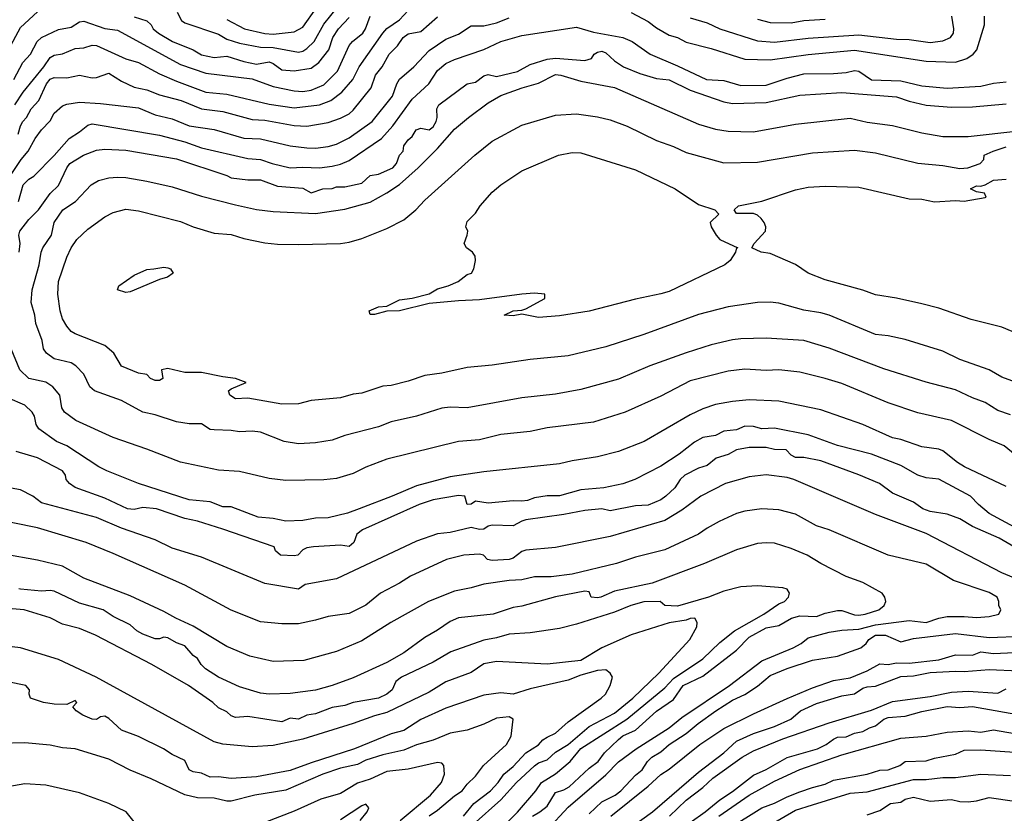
# Model space of a CAD drawing. Header units: metres. Extents: x -46681 to -43747, y -240911 to -237677.
# Tile 245 of 256: x -45063 to -44946, y -240596 to -240501. Entities that reach past the tile are written whole.
import ezdxf

# ---------------------------------------------------------------- set-up
doc = ezdxf.new("R2010")
doc.units = ezdxf.units.M
doc.layers.add('CONTOUR_INDEX', color=1, linetype='Continuous')
doc.layers.add('CONTOUR_INTER', color=3, linetype='Continuous')

msp = doc.modelspace()

# ---------------------------------------------------------------- linework, layer by layer
at = {"layer": 'CONTOUR_INDEX'}
for points, elevation in [([(-45064.03, -240505.02), (-45062.6, -240502.33), (-45060.6, -240500.49)], 95), ([(-45049.1, -240501.07), (-45047.6, -240501.56), (-45047.1, -240502.02), (-45046.86, -240502.52), (-45046.24, -240503.02), (-45044.56, -240504.02), (-45042.1, -240504.99), (-45041.1, -240505.58), (-45039.6, -240505.9), (-45038.1, -240505.77), (-45036.1, -240506.4), (-45034.6, -240506.69), (-45033.1, -240506.44), (-45032.6, -240506.63), (-45031.6, -240507.36), (-45030.1, -240507.51), (-45028.1, -240507.19), (-45027.17, -240506.52), (-45026.02, -240505.02), (-45025.54, -240503.52), (-45024.87, -240502.52), (-45023.6, -240501.18)], 95), ([(-45062.84, -240523.02), (-45062.27, -240521.02), (-45061.6, -240520.37), (-45061.03, -240520.02), (-45058.6, -240517.57), (-45056.84, -240515.52), (-45055.6, -240514.74), (-45054.6, -240513.93), (-45054.1, -240513.79), (-45046.1, -240515.15), (-45043.1, -240515.93), (-45041.1, -240516.63), (-45035.6, -240517.89), (-45034.1, -240518.03), (-45032.71, -240518.52), (-45030.61, -240519.02), (-45029.1, -240518.93), (-45027.1, -240519.03), (-45025.6, -240518.82), (-45024.6, -240518.59), (-45023.6, -240518.15), (-45019.74, -240515.52), (-45018.4, -240514.02), (-45016.1, -240510.87), (-45014.12, -240509.02), (-45013.1, -240507.47), (-45012.1, -240506.61), (-45011.1, -240506.13), (-45007.6, -240504.96), (-45005.6, -240504.02), (-45003.1, -240503.31), (-44996.6, -240502.32), (-44994.6, -240502.92), (-44991.1, -240503.55), (-44990, -240504.02), (-44987.84, -240505.52), (-44984.6, -240506.89), (-44981.16, -240508.52), (-44979.1, -240508.66), (-44977.1, -240509.22), (-44974.1, -240509.19), (-44971.6, -240508.36), (-44969.6, -240507.85), (-44966.1, -240507.83), (-44964.6, -240507.68), (-44963.6, -240507.44), (-44963.09, -240507.52), (-44961.6, -240508.58), (-44958.1, -240508.7), (-44955.6, -240509.29), (-44952.6, -240509.55), (-44948.6, -240509.31), (-44947.1, -240508.96), (-44945.6, -240508.79)], 100), ([(-44945.6, -240556.87), (-44950.53, -240554.52), (-44951.36, -240554.02), (-44953.1, -240552.63), (-44953.6, -240552.44), (-44955.6, -240552.16), (-44958.1, -240551.27), (-44959.1, -240551.07), (-44962.6, -240549.52), (-44967.6, -240547.76), (-44972.6, -240546.73), (-44976.1, -240546.59), (-44978.1, -240546.76), (-44980.1, -240547.13), (-44981.6, -240547.65), (-44983.1, -240548.37), (-44988.56, -240551.52), (-44991.6, -240552.71), (-44994.1, -240553.34), (-44997.1, -240553.82), (-44998.6, -240554.19), (-45007.6, -240555.13), (-45011.6, -240555.73), (-45015.6, -240556.77), (-45018.47, -240558.02), (-45022.39, -240559.52), (-45023.77, -240560.02), (-45026.1, -240560.6), (-45027.6, -240560.62), (-45029.1, -240560.89), (-45031.1, -240560.99), (-45032.6, -240560.65), (-45034.41, -240560.52), (-45037.6, -240559.29), (-45038.6, -240559.27), (-45040.1, -240558.69), (-45042.6, -240558.44), (-45048.6, -240556.52), (-45052.34, -240555.02), (-45053.32, -240554.52), (-45057.1, -240552.05), (-45058.34, -240551.52), (-45060.44, -240550.02), (-45060.74, -240549.52), (-45060.93, -240548.52), (-45061.22, -240548.02), (-45062.1, -240547.22), (-45064.1, -240546.33)], 100), ([(-45001.82, -240596.02), (-45000.94, -240595.52), (-45000.1, -240594.83), (-44999.1, -240593.21), (-44998.1, -240592.89), (-44997.48, -240592.52), (-44995.1, -240590.34), (-44994.02, -240589.52), (-44993.29, -240588.52), (-44991.6, -240586.91), (-44991.1, -240586.5), (-44989.6, -240585.8), (-44987.1, -240583.54), (-44985.1, -240582.17), (-44983.94, -240580.52), (-44981.6, -240579.38), (-44977.6, -240576.3), (-44976.1, -240574.78), (-44974.1, -240573.67), (-44972.6, -240573.37), (-44971.08, -240572.52), (-44970.1, -240572.21), (-44968.1, -240572.3), (-44967.1, -240571.9), (-44965.6, -240571.59), (-44965.1, -240571.61), (-44963.6, -240572.12), (-44963.1, -240572.13), (-44962.32, -240572.02), (-44960.73, -240571.52), (-44960.08, -240571.02), (-44959.89, -240570.52), (-44960.01, -240570.02), (-44960.33, -240569.52), (-44962.6, -240568.27), (-44964.6, -240567.55), (-44967.6, -240566.01), (-44969.2, -240565.02), (-44971.1, -240564.23), (-44973.1, -240563.59), (-44974.1, -240563.54), (-44975.1, -240563.65), (-44977.6, -240564.37), (-44981.4, -240566.02), (-44987.6, -240568.35), (-44992.1, -240569.29), (-44993.7, -240570.02), (-44994.1, -240570.1), (-44994.86, -240570.02), (-44995.1, -240569.37), (-44995.6, -240569.3), (-44999.1, -240569.96), (-45003.1, -240571.1), (-45004.1, -240571.25), (-45006.51, -240572.02), (-45010.6, -240572.48), (-45011.6, -240572.9), (-45013.1, -240573.95), (-45014.6, -240574.79), (-45017.1, -240576.64), (-45019.1, -240577.78), (-45023.1, -240579.61), (-45025.6, -240580.51), (-45027.6, -240581.07), (-45030.6, -240581.46), (-45033.1, -240581.55), (-45034.1, -240581.41), (-45036.6, -240580.68), (-45039.1, -240579.51), (-45040.64, -240578.52), (-45041.16, -240578.02), (-45041.6, -240577.3), (-45042.1, -240576.95), (-45043.1, -240575.81), (-45044.1, -240575.42), (-45045.1, -240574.85), (-45045.6, -240574.78), (-45046.1, -240574.96), (-45046.6, -240574.98), (-45048.1, -240574.41), (-45048.81, -240574.02), (-45049.6, -240573.28), (-45051.6, -240572.3), (-45052.79, -240571.52), (-45055.6, -240570.71), (-45058.6, -240569.3), (-45059.1, -240569.21), (-45060.1, -240569.3), (-45062.6, -240569.06), (-45062.8, -240569.02)], 95), ([(-44985.56, -240596.02), (-44983.6, -240594.12), (-44981.6, -240592.62), (-44980.4, -240591.52), (-44976.95, -240589.02), (-44975.6, -240588.27), (-44972.1, -240586.85), (-44966.6, -240584.92), (-44961.6, -240583.43), (-44959.1, -240582.4), (-44954.6, -240581.82), (-44952.1, -240581.3), (-44950.1, -240581.19), (-44946.6, -240581.4), (-44945.6, -240580.9)], 100), ([(-45017.52, -240596.52), (-45013.92, -240593.52), (-45012.61, -240592.02), (-45012.28, -240591.02), (-45012.34, -240590.02), (-45012.6, -240589.72), (-45013.1, -240589.63), (-45016.6, -240590.43), (-45019.1, -240590.73), (-45021.1, -240591.63), (-45022.6, -240592.09), (-45024.6, -240593.33), (-45026.95, -240594.02), (-45030.1, -240595.44), (-45033.6, -240596.79)], 90), ([(-45049.1, -240596.68), (-45050.06, -240595.52), (-45052.12, -240594.52), (-45055.6, -240593.25), (-45059.6, -240592.34), (-45062.1, -240592.17), (-45071.6, -240593.84)], 90), ([(-44962.1, -240595.85), (-44960.6, -240595.36), (-44959.32, -240594.52), (-44958.1, -240594.38), (-44957.57, -240594.02), (-44956.6, -240593.77), (-44954.6, -240594.23), (-44952.1, -240594.06), (-44951.1, -240594.28), (-44950.1, -240594.32), (-44949.1, -240594.22), (-44947.6, -240593.79), (-44944.6, -240594.26)], 105)]:
    msp.add_lwpolyline(points, dxfattribs=dict(at, elevation=elevation))
at = {"layer": 'CONTOUR_INTER'}
for points, elevation in [([(-45043.99, -240500.52), (-45043.48, -240501.52), (-45043.1, -240501.8), (-45039.1, -240503.15), (-45038.1, -240503.75), (-45036.6, -240504.22), (-45034.1, -240504.7), (-45032.6, -240504.73), (-45029.6, -240505.26), (-45029.1, -240505.16), (-45028.6, -240504.84), (-45027.76, -240504.02), (-45026.6, -240501.94), (-45024.1, -240498.83)], 94), ([(-45038.1, -240501.41), (-45036.03, -240502.52), (-45033.6, -240503.06), (-45032.6, -240503.13), (-45030.1, -240502.85), (-45029.1, -240502.31), (-45027.46, -240500.02)], 93), ([(-45064.2, -240520.52), (-45062.54, -240518.02), (-45061.68, -240517.02), (-45060.87, -240515.52), (-45060.1, -240514.49), (-45059.1, -240513.44), (-45058.59, -240512.52), (-45057.6, -240511.66), (-45057.1, -240511.47), (-45055.6, -240511.21), (-45053.1, -240511.37), (-45048.6, -240511.9), (-45046.6, -240512.72), (-45044.6, -240513.21), (-45042.6, -240514.03), (-45039.6, -240514.47), (-45036.1, -240515.51), (-45034.1, -240515.58), (-45030.6, -240516.41), (-45028.6, -240516.66), (-45027.6, -240516.68), (-45026.1, -240516.47), (-45025.1, -240516.19), (-45023.6, -240515.47), (-45020.87, -240513.52), (-45018.46, -240510.52), (-45017.91, -240509.02), (-45017.6, -240508.48), (-45015.93, -240507.02), (-45014.1, -240505.07), (-45012.1, -240503.75), (-45010.6, -240503.13), (-45009.1, -240502.15), (-45007.6, -240502.14), (-45006.1, -240501.81), (-45004.6, -240501.22)], 99), ([(-45063.38, -240508.52), (-45062.34, -240506.52), (-45061.43, -240505.52), (-45060.62, -240504.02), (-45060.1, -240503.55), (-45058.1, -240502.6), (-45056.6, -240502.3), (-45055.6, -240501.66), (-45055.1, -240501.59), (-45052.6, -240502.47), (-45051.1, -240502.65), (-45043.6, -240506.73), (-45040.6, -240507.77), (-45035.1, -240508.46), (-45032.6, -240509.37), (-45030.1, -240509.89), (-45029.1, -240509.95), (-45028.1, -240509.81), (-45026.6, -240509.15), (-45024.96, -240507.52), (-45023.6, -240504.49), (-45023.21, -240504.02), (-45021.98, -240503.02), (-45021.65, -240502.52), (-45021.1, -240501.01)], 96), ([(-45063.26, -240511.52), (-45062.3, -240510.02), (-45059.82, -240507.02), (-45059.1, -240505.93), (-45058.6, -240505.65), (-45057.6, -240505.48), (-45056.1, -240504.86), (-45055.1, -240504.76), (-45054.1, -240504.46), (-45053.6, -240504.49), (-45050.1, -240506.07), (-45048.6, -240506.52), (-45046.1, -240507.84), (-45044.1, -240508.72), (-45040.6, -240510.02), (-45038.1, -240510.28), (-45033.1, -240511.44), (-45030.1, -240511.88), (-45027.1, -240511.55), (-45025.76, -240511.02), (-45024.44, -240510.02), (-45023.16, -240508.52), (-45022.4, -240507.02), (-45019.6, -240503.04), (-45019.1, -240502.45), (-45017.6, -240501.45), (-45016.6, -240500.33)], 97), ([(-45062.9, -240515.02), (-45062.61, -240514.02), (-45062.31, -240513.52), (-45061.88, -240513.02), (-45061.33, -240512.02), (-45060.43, -240511.02), (-45059.51, -240509.02), (-45059.1, -240508.49), (-45058.6, -240508.29), (-45057.1, -240508.31), (-45055.6, -240508.01), (-45054.1, -240508.31), (-45053.6, -240508.27), (-45052.1, -240507.76), (-45050.6, -240508.72), (-45049.1, -240509.45), (-45047.6, -240509.76), (-45046.1, -240510.35), (-45043.55, -240511.02), (-45041.1, -240511.99), (-45038.6, -240512.33), (-45035.1, -240513.28), (-45033.6, -240513.36), (-45030.1, -240513.99), (-45028.6, -240514.05), (-45026.1, -240513.62), (-45024.6, -240513.12), (-45023.6, -240512.6), (-45023.1, -240512.17), (-45020.96, -240509.52), (-45020.45, -240508.02), (-45019.68, -240507.02), (-45018.83, -240505.52), (-45017.84, -240504.52), (-45017.16, -240503.52), (-45016.6, -240503.11), (-45015.1, -240502.84), (-45013.1, -240501.07)], 98), ([(-44990.1, -240500.58), (-44988.1, -240501.64), (-44987.1, -240502.39), (-44985.6, -240503.24), (-44984.6, -240503.54), (-44983.6, -240504.09), (-44980.6, -240504.85), (-44976.6, -240506.1), (-44973.6, -240506.18), (-44969.1, -240505.56), (-44963.6, -240505.06), (-44955.1, -240506.34), (-44951.6, -240506.47), (-44950.25, -240506.02), (-44949.52, -240505.52), (-44949.07, -240505.02), (-44948.15, -240502.02), (-44948.15, -240501.02)], 99), ([(-44983.1, -240501.19), (-44981.1, -240501.81), (-44979.6, -240502.49), (-44975.1, -240503.94), (-44973.1, -240504.1), (-44969.1, -240503.61), (-44963.1, -240503.23), (-44958.6, -240503.75), (-44957.1, -240503.78), (-44954.6, -240504.13), (-44953.1, -240503.95), (-44952.19, -240503.52), (-44951.86, -240503.02), (-44951.79, -240502.52), (-44952.03, -240501.02)], 98), ([(-44975.1, -240501.35), (-44973.6, -240501.77), (-44971.1, -240501.79), (-44969.6, -240501.53), (-44967.1, -240501.37)], 97), ([(-45062.75, -240529.02), (-45062.65, -240528.02), (-45062.82, -240527.02), (-45062.7, -240526.52), (-45061.6, -240525.14), (-45060.48, -240524.02), (-45059.1, -240522.06), (-45058.1, -240521.11), (-45057.11, -240519.02), (-45056.76, -240518.52), (-45055.12, -240517.52), (-45053.6, -240516.93), (-45052.6, -240516.78), (-45050.1, -240516.91), (-45044.1, -240517.94), (-45038.1, -240519.94), (-45037.6, -240520.22), (-45035.6, -240520.43), (-45034.1, -240520.45), (-45032.1, -240521.2), (-45029.1, -240521.44), (-45028.1, -240522), (-45026.71, -240521.52), (-45025.6, -240521.47), (-45025.1, -240521.27), (-45024.1, -240521.29), (-45022.1, -240520.84), (-45021.1, -240519.91), (-45020.1, -240519.77), (-45018.39, -240519.02), (-45017.97, -240518.52), (-45017.6, -240517.52), (-45017.16, -240517.02), (-45017.1, -240516.39), (-45016.6, -240515.71), (-45016.1, -240515.3), (-45015.63, -240514.52), (-45015.1, -240514.32), (-45014.1, -240514.5), (-45013.6, -240514.15), (-45013.26, -240513.52), (-45013.14, -240513.02), (-45013.2, -240512.02), (-45012.95, -240511.52), (-45009.6, -240509.05), (-45008.6, -240508.85), (-45007.6, -240508.08), (-45007.1, -240507.92), (-45006.1, -240508.18), (-45003.6, -240507.56), (-45002.1, -240506.76), (-45000.1, -240506.1), (-44999.1, -240506), (-44995.6, -240506.28), (-44994.84, -240506.02), (-44994.51, -240505.52), (-44994.1, -240505.28), (-44993.6, -240505.17), (-44993.1, -240505.34), (-44992.1, -240506.32), (-44991.02, -240507.02), (-44989.1, -240507.83), (-44987.1, -240508.42), (-44985.6, -240508.58), (-44983.1, -240509.81), (-44979.1, -240511.18), (-44978.1, -240511.37), (-44974.1, -240511.24), (-44970.1, -240510.4), (-44965.1, -240510.05), (-44958.6, -240510.57), (-44957.1, -240511.1), (-44955.1, -240511.58), (-44952.1, -240511.8), (-44949.6, -240511.76), (-44945.6, -240511.4)], 101), ([(-44945.1, -240548.37), (-44946.6, -240547.85), (-44948.1, -240546.87), (-44949.6, -240546.35), (-44951.6, -240545.39), (-44955.1, -240544.46), (-44960.1, -240542.9), (-44966.6, -240540.42), (-44969.6, -240539.54), (-44974.1, -240539.25), (-44977.1, -240539.31), (-44978.1, -240539.45), (-44980.6, -240540.04), (-44983.6, -240540.99), (-44987.88, -240542.52), (-44991.6, -240544.11), (-44996.1, -240545.36), (-44999.1, -240545.9), (-45003.1, -240546.32), (-45009.6, -240547.53), (-45011.6, -240547.44), (-45012.6, -240547.56), (-45015.6, -240548.5), (-45018.6, -240549.2), (-45020.1, -240549.79), (-45024.1, -240550.8), (-45025.6, -240551.36), (-45027.6, -240551.69), (-45029.6, -240551.8), (-45031.32, -240551.52), (-45034.1, -240550.41), (-45035.1, -240550.29), (-45036.6, -240550.38), (-45037.6, -240550.22), (-45039.6, -240550.15), (-45040.1, -240550.09), (-45041.1, -240549.44), (-45042.6, -240549.42), (-45044.1, -240549.2), (-45046.6, -240548.35), (-45048.07, -240548.02), (-45050.6, -240546.64), (-45053.81, -240545.52), (-45054.36, -240545.02), (-45055.07, -240543.52), (-45056.02, -240542.52), (-45056.6, -240542.18), (-45058.6, -240541.69), (-45059.52, -240541.02), (-45059.88, -240540.52), (-45060.03, -240539.52), (-45060.8, -240537.52), (-45060.91, -240536.52), (-45061.35, -240535.02), (-45061.23, -240533.52), (-45060.4, -240530.52), (-45060.15, -240529.02), (-45059.95, -240528.52), (-45058.93, -240527.02), (-45058.61, -240525.52), (-45057.57, -240524.02), (-45056.06, -240523.02), (-45054.22, -240521.02), (-45053.35, -240520.52), (-45052.1, -240520.19), (-45051.1, -240520.14), (-45050.1, -240520.18), (-45047.6, -240520.59), (-45044.6, -240521.28), (-45041.1, -240522.4), (-45037.1, -240523.4), (-45034.6, -240523.95), (-45032.6, -240524.19), (-45027.6, -240524.44), (-45024.1, -240523.93), (-45021.1, -240523.08), (-45019.1, -240521.99), (-45017.6, -240521), (-45015.39, -240519.02), (-45013.1, -240516.72), (-45011.1, -240514.43), (-45009.44, -240513.02), (-45007.1, -240511.29), (-45005.6, -240510.44), (-45003.06, -240509.52), (-45001.1, -240508.97), (-44999.1, -240507.94), (-44998.45, -240508.02), (-44996.1, -240508.73), (-44992.1, -240509.48), (-44982.1, -240513.82), (-44980.1, -240514.43), (-44978.6, -240514.67), (-44975.6, -240514.75), (-44970.6, -240513.85), (-44964.1, -240513.13), (-44962.1, -240513.6), (-44959.1, -240513.97), (-44955.6, -240514.87), (-44953.1, -240515.29), (-44950.1, -240515.3), (-44944.1, -240514.61)], 102), ([(-44943.6, -240544.78), (-44946.1, -240543.88), (-44947.6, -240543.02), (-44951.1, -240541.79), (-44953.1, -240540.8), (-44957.6, -240539.4), (-44959.6, -240538.97), (-44961.1, -240538.83), (-44966.6, -240536.52), (-44967.6, -240536.23), (-44969.6, -240535.92), (-44972.6, -240535.11), (-44973.6, -240534.98), (-44975.1, -240535.01), (-44978.6, -240535.52), (-44982.1, -240536.44), (-44988.6, -240538.81), (-44993.1, -240540.29), (-44997.6, -240541.33), (-45002.1, -240541.77), (-45006.6, -240542.46), (-45009.6, -240542.74), (-45012.6, -240543.41), (-45014.6, -240543.7), (-45016.6, -240544.35), (-45018.6, -240544.86), (-45019.6, -240544.95), (-45022.1, -240545.77), (-45023.1, -240545.89), (-45024.6, -240546.33), (-45028.1, -240546.65), (-45029.6, -240547.04), (-45031.6, -240547.1), (-45035.6, -240546.39), (-45037.1, -240546.45), (-45037.76, -240546.02), (-45037.93, -240545.52), (-45037.6, -240545.26), (-45035.8, -240544.52), (-45037.07, -240544.02), (-45038.6, -240543.84), (-45041.1, -240543.33), (-45043.1, -240543.31), (-45045.1, -240542.84), (-45045.88, -240543.02), (-45045.7, -240544.02), (-45046.1, -240544.26), (-45046.6, -240544.26), (-45047.16, -240544.02), (-45047.6, -240543.57), (-45048.6, -240543.41), (-45050.6, -240542.56), (-45051.51, -240541.02), (-45052.6, -240540.12), (-45056.1, -240538.75), (-45056.6, -240538.44), (-45057.1, -240537.82), (-45057.6, -240536.96), (-45057.9, -240536.02), (-45058.18, -240534.02), (-45058.09, -240532.52), (-45057.1, -240529.63), (-45056.58, -240528.52), (-45055.9, -240527.52), (-45054.6, -240526.32), (-45052.6, -240524.82), (-45051.6, -240524.33), (-45050.1, -240523.93), (-45048.6, -240524.12), (-45043.6, -240525.41), (-45042.1, -240526.03), (-45039.6, -240526.77), (-45037.6, -240526.93), (-45036.1, -240527.42), (-45033.6, -240527.91), (-45032.1, -240528.07), (-45029.6, -240528.11), (-45024.6, -240528), (-45023.6, -240527.85), (-45022.1, -240527.41), (-45019.1, -240526.21), (-45017.1, -240525.19), (-45015.69, -240524.02), (-45014.6, -240522.86), (-45008.68, -240517.52), (-45006.6, -240515.85), (-45003.1, -240513.96), (-44999.1, -240512.75), (-44996.6, -240512.62), (-44994.1, -240512.97), (-44992.6, -240513.32), (-44990.6, -240514.08), (-44987.1, -240515.78), (-44985.1, -240516.48), (-44983.6, -240517.18), (-44979.1, -240518.43), (-44975.1, -240518.36), (-44968.6, -240517.22), (-44963.6, -240516.92), (-44961.1, -240517.25), (-44956.1, -240518.48), (-44953.1, -240518.72), (-44951.1, -240519.09), (-44950.14, -240519.02), (-44948.7, -240518.52), (-44948.26, -240518.02), (-44948.21, -240517.52), (-44947.14, -240517.02), (-44945.6, -240516.53)], 103), ([(-44998.72, -240517.52), (-44997.1, -240517.21), (-44996.1, -240517.24), (-44989.6, -240519.27), (-44984.9, -240521.52), (-44982.1, -240523.38), (-44980.2, -240524.02), (-44979.7, -240524.52), (-44980.73, -240525.52), (-44980.63, -240526.02), (-44980.03, -240527.02), (-44979.58, -240527.52), (-44977.46, -240528.52), (-44977.6, -240528.53), (-44977.72, -240529.02), (-44978.35, -240530.02), (-44979.01, -240530.52), (-44985.6, -240533.69), (-44986.6, -240534), (-44989.6, -240534.6), (-44995.1, -240536.05), (-44998.6, -240536.58), (-45001.1, -240536.8), (-45003.1, -240536.4), (-45004.1, -240536.59), (-45005.2, -240536.52), (-45004.12, -240536.02), (-45003.1, -240535.92), (-45002.6, -240535.75), (-45000.37, -240534.52), (-45000.38, -240534.02), (-45001.6, -240533.92), (-45003.11, -240534.02), (-45008.1, -240534.7), (-45010.6, -240534.8), (-45014.1, -240535.15), (-45017.6, -240536.01), (-45019.1, -240536.05), (-45020.6, -240536.44), (-45021.1, -240536.44), (-45021.22, -240536.02), (-45020.1, -240535.52), (-45019.1, -240535.45), (-45017.6, -240534.7), (-45016.1, -240534.5), (-45014.1, -240533.97), (-45013.1, -240533.38), (-45011.82, -240533.02), (-45010.65, -240532.52), (-45009.6, -240531.69), (-45009.07, -240531.52), (-45008.8, -240531.02), (-45008.58, -240530.02), (-45008.65, -240529.52), (-45008.93, -240529.02), (-45009.67, -240528.52), (-45009.94, -240528.02), (-45009.57, -240527.02), (-45009.52, -240526.52), (-45009.73, -240526.02), (-45009.6, -240525.38), (-45008.6, -240524.4), (-45008.02, -240523.52), (-45006.6, -240521.92), (-45005.6, -240521.03), (-45003.1, -240519.39), (-44998.72, -240517.52)], 104), ([(-44941.2, -240540.02), (-44946.1, -240537.93), (-44949.76, -240537.02), (-44953.6, -240535.7), (-44955.6, -240535.19), (-44958.6, -240534.5), (-44961.1, -240534.1), (-44962.6, -240533.53), (-44967.1, -240532.31), (-44969.1, -240531.52), (-44970.6, -240530.51), (-44973.6, -240529.18), (-44974.69, -240529.02), (-44975.79, -240528.52), (-44975.5, -240528.02), (-44974.17, -240526.52), (-44974.13, -240526.02), (-44974.34, -240525.52), (-44974.67, -240525.02), (-44975.1, -240524.65), (-44975.6, -240524.44), (-44977.6, -240524.45), (-44977.9, -240524.02), (-44977.39, -240523.52), (-44974.6, -240522.96), (-44970.6, -240521.64), (-44969.1, -240521.33), (-44967.1, -240521.18), (-44963.1, -240521.3), (-44957.1, -240522.7), (-44955.6, -240522.73), (-44954.1, -240523.05), (-44951.6, -240522.91), (-44950.6, -240522.98), (-44948.1, -240522.55), (-44947.96, -240522.52), (-44948.16, -240522.02), (-44949.1, -240521.85), (-44949.83, -240521.52), (-44949.1, -240521.14), (-44948.6, -240521.19), (-44948.1, -240521.02), (-44947.1, -240520.5), (-44945.6, -240520.36)], 104), ([(-45046.78, -240531.02), (-45045.6, -240530.81), (-45045.1, -240530.88), (-45044.78, -240531.02), (-45044.48, -240531.52), (-45045.14, -240532.02), (-45046.1, -240532.27), (-45049.6, -240533.74), (-45050.1, -240533.82), (-45051.09, -240533.52), (-45050.95, -240533.02), (-45049.1, -240531.78), (-45047.6, -240531.11), (-45046.78, -240531.02)], 104), ([(-44943.41, -240554.02), (-44945.84, -240552.02), (-44947.6, -240551.27), (-44952.07, -240549.02), (-44956.1, -240548.12), (-44959.6, -240546.91), (-44965.1, -240544.63), (-44967.1, -240544.02), (-44970.1, -240543.3), (-44972.6, -240543.01), (-44974.1, -240543.07), (-44976.6, -240542.93), (-44978.6, -240543.16), (-44983.1, -240544.33), (-44986.6, -240546.12), (-44990.83, -240548.02), (-44994.6, -240549.22), (-45000.1, -240549.91), (-45002.1, -240550.33), (-45005.6, -240550.7), (-45008.1, -240551.34), (-45010.6, -240551.54), (-45019.1, -240553.61), (-45021.6, -240554.57), (-45023.1, -240555.31), (-45025.1, -240555.92), (-45026.6, -240556.08), (-45031.1, -240556.17), (-45033.1, -240555.9), (-45036.6, -240555.08), (-45039.1, -240554.92), (-45043.6, -240553.99), (-45047.6, -240552.42), (-45051.6, -240551.03), (-45056.02, -240549.02), (-45057.37, -240548.02), (-45057.68, -240547.52), (-45057.92, -240546.02), (-45058.77, -240545.02), (-45059.6, -240544.46), (-45061.6, -240544.05), (-45062.69, -240543.02), (-45063.73, -240540.52)], 101), ([(-44942.2, -240563.02), (-44947.6, -240560.06), (-44948.89, -240559.02), (-44949.85, -240558.02), (-44953.6, -240556.01), (-44955.1, -240555.84), (-44956.1, -240555.52), (-44958.1, -240554.37), (-44961.6, -240553.01), (-44965.6, -240552), (-44969.1, -240550.72), (-44973.1, -240549.93), (-44974.6, -240550.02), (-44975.6, -240549.73), (-44976.6, -240549.71), (-44977.6, -240550.14), (-44979.1, -240550.31), (-44980.1, -240550.79), (-44981.6, -240551.03), (-44982.6, -240551.59), (-44984.41, -240553.02), (-44986.6, -240554.47), (-44989.69, -240556.02), (-44991.1, -240556.55), (-44993.36, -240557.02), (-44996.1, -240557.25), (-44998.6, -240557.96), (-45000.1, -240557.98), (-45001.6, -240558.21), (-45002.41, -240558.52), (-45003.1, -240558.62), (-45004.1, -240558.57), (-45007.1, -240558.85), (-45008.6, -240558.6), (-45009.1, -240558.97), (-45009.6, -240559.02), (-45009.85, -240558.02), (-45010.6, -240557.93), (-45013.6, -240558.44), (-45015.27, -240559.02), (-45022.01, -240562.02), (-45022.68, -240562.52), (-45023.02, -240563.52), (-45023.6, -240564), (-45024.6, -240563.84), (-45027.83, -240564.02), (-45028.6, -240564.15), (-45029.1, -240564.39), (-45029.67, -240565.02), (-45030.1, -240565.12), (-45031.73, -240565.02), (-45032.34, -240564.52), (-45032.51, -240564.02), (-45038.6, -240561.93), (-45041.6, -240561), (-45043.1, -240560.67), (-45046.45, -240559.52), (-45048.1, -240559.36), (-45049.1, -240559.61), (-45049.91, -240559.52), (-45052.6, -240558.24), (-45056.1, -240556.97), (-45056.79, -240556.52), (-45057.18, -240556.02), (-45057.25, -240555.52), (-45057.63, -240555.02), (-45060.6, -240553.47), (-45063.1, -240552.69)], 99), ([(-44943.1, -240564.96), (-44946.44, -240563.02), (-44949.6, -240561.62), (-44951.1, -240560.7), (-44952.6, -240560.16), (-44954.6, -240559.84), (-44955.47, -240559.52), (-44956.6, -240558.74), (-44959.1, -240557.64), (-44960.63, -240556.52), (-44963.1, -240555.48), (-44967.6, -240553.8), (-44969.6, -240553.43), (-44970.6, -240553.43), (-44971.1, -240553.15), (-44971.7, -240552.52), (-44973.1, -240552.46), (-44974.1, -240552.23), (-44976.1, -240552.23), (-44977.6, -240552.51), (-44978.6, -240553.05), (-44980.03, -240553.52), (-44981.1, -240554.39), (-44982.1, -240554.7), (-44983.73, -240555.52), (-44984.28, -240556.02), (-44984.94, -240557.02), (-44986, -240558.02), (-44986.6, -240558.44), (-44988.1, -240559.1), (-44989.6, -240559.16), (-44992.6, -240559.76), (-44993.6, -240559.52), (-44995.6, -240559.71), (-44998.1, -240560.21), (-45002.6, -240560.84), (-45003.1, -240560.97), (-45004.1, -240561.52), (-45006.6, -240561.44), (-45007.1, -240561.57), (-45007.6, -240561.94), (-45008.1, -240561.98), (-45009.1, -240561.74), (-45011.6, -240562.35), (-45013.1, -240562.5), (-45015.6, -240563.37), (-45025.1, -240567.84), (-45028.8, -240568.52), (-45029.6, -240569.05), (-45033.6, -240568.38), (-45041.1, -240565.27), (-45044.6, -240564.21), (-45046.6, -240563.21), (-45050.6, -240561.83), (-45053.6, -240560.53), (-45060.1, -240558.79), (-45061.12, -240558.02), (-45062.6, -240557.27), (-45064.6, -240556.92)], 98), ([(-44942.1, -240568.8), (-44946.1, -240567.11), (-44955.1, -240562.45), (-44961.1, -240560.19), (-44970.82, -240556.02), (-44971.6, -240555.81), (-44974.1, -240555.49), (-44976.1, -240555.7), (-44978.93, -240556.52), (-44981.85, -240558.02), (-44984.1, -240559.69), (-44986.1, -240560.92), (-44992.6, -240562.82), (-44999.1, -240564.1), (-45002.6, -240564.43), (-45003.1, -240564.58), (-45004.1, -240565.36), (-45004.6, -240565.54), (-45006.6, -240565.65), (-45007.15, -240565.52), (-45007.66, -240565.02), (-45008.1, -240564.92), (-45009.99, -240565.02), (-45012.05, -240565.52), (-45016.3, -240567.52), (-45017.6, -240568.35), (-45019.86, -240569.52), (-45021.6, -240570.96), (-45023.6, -240571.97), (-45026.1, -240572.3), (-45027.6, -240572.76), (-45029.6, -240573.16), (-45031.6, -240573.16), (-45034.1, -240572.95), (-45037.6, -240571.55), (-45043.1, -240568.57), (-45051.6, -240564.81), (-45054.79, -240563.52), (-45060.6, -240561.77), (-45066.1, -240560.68)], 97), ([(-45000.1, -240597.64), (-44997.6, -240594.95), (-44993.1, -240591.11), (-44991.6, -240589.58), (-44989.5, -240588.02), (-44985.6, -240585.52), (-44984.1, -240584.32), (-44978.42, -240580.52), (-44974.6, -240577.59), (-44970.88, -240576.02), (-44969.94, -240575.52), (-44969.1, -240574.83), (-44966.6, -240574.16), (-44965.1, -240573.92), (-44963.1, -240573.82), (-44961.1, -240573.31), (-44957.1, -240572.79), (-44955.1, -240573.04), (-44953.6, -240572.49), (-44952.6, -240572.29), (-44950.6, -240572.29), (-44949.1, -240572.44), (-44947.6, -240572.3), (-44946.45, -240572.02), (-44946.21, -240571.52), (-44946.45, -240571.02), (-44946.48, -240570.52), (-44946.68, -240570.02), (-44947.6, -240569.47), (-44951.85, -240568.02), (-44955.1, -240566.11), (-44959.6, -240565.01), (-44966.6, -240562.03), (-44968.1, -240561.53), (-44970.6, -240560.17), (-44972.6, -240559.62), (-44974.6, -240559.52), (-44976.6, -240559.8), (-44977.6, -240560.09), (-44979.65, -240561.02), (-44981.1, -240561.82), (-44982.1, -240562.53), (-44986.1, -240564.38), (-44989.6, -240565.28), (-44991.87, -240566.02), (-44997.1, -240567.26), (-44999.6, -240567.59), (-45001.6, -240567.6), (-45003.1, -240567.96), (-45004.61, -240568.02), (-45007.6, -240568.47), (-45009.1, -240568.92), (-45011.1, -240569.3), (-45014.16, -240570.52), (-45018.66, -240573.02), (-45022.1, -240575.21), (-45025.1, -240576.47), (-45028.97, -240577.52), (-45032.6, -240577.64), (-45035.37, -240577.02), (-45038.1, -240575.87), (-45042.1, -240573.46), (-45044.18, -240572.52), (-45045.6, -240571.7), (-45049.6, -240569.84), (-45055.1, -240567.76), (-45057.6, -240566.33), (-45060.6, -240565.61), (-45064.6, -240564.91)], 96), ([(-45006.01, -240598.02), (-45003.6, -240595.55), (-45001.44, -240593.02), (-45000.75, -240592.02), (-44999.1, -240591), (-44997.35, -240589.52), (-44996.1, -240587.97), (-44990.63, -240584.52), (-44986.1, -240580.78), (-44985.1, -240579.66), (-44981.6, -240577.32), (-44979.6, -240575.4), (-44977.83, -240574.02), (-44974.35, -240572.02), (-44972.6, -240570.82), (-44971.9, -240570.52), (-44971.42, -240570.02), (-44971.33, -240569.52), (-44971.6, -240569.07), (-44972.1, -240568.91), (-44975.1, -240568.67), (-44977.1, -240568.79), (-44979.1, -240569.29), (-44980.92, -240570.02), (-44984.6, -240571.07), (-44986.1, -240571), (-44986.67, -240570.52), (-44988.6, -240570.56), (-44990.16, -240571.02), (-44992.1, -240571.8), (-44996.6, -240573.23), (-44998.6, -240573.73), (-45002.1, -240574.26), (-45004.6, -240574.39), (-45006.1, -240574.85), (-45007.6, -240575.11), (-45011.52, -240576.52), (-45013.6, -240577.75), (-45017.38, -240579.52), (-45018.06, -240580.02), (-45018.48, -240581.02), (-45019.12, -240581.52), (-45020.1, -240582.01), (-45023.1, -240582.52), (-45024.1, -240582.86), (-45025.6, -240583.12), (-45027.6, -240583.87), (-45028.6, -240584.02), (-45029.6, -240584.49), (-45030.6, -240584.38), (-45031.6, -240584.8), (-45035.6, -240584.18), (-45037.1, -240584.29), (-45037.6, -240584.09), (-45038.1, -240583.64), (-45039.1, -240583.15), (-45039.78, -240582.52), (-45042.65, -240580.52), (-45047.03, -240578.02), (-45053.69, -240574.52), (-45055.6, -240573.73), (-45057.6, -240573.23), (-45059.1, -240572.48), (-45062.15, -240571.52), (-45063.6, -240571.4)], 94), ([(-45008.85, -240597.02), (-45005.6, -240594.08), (-45003.72, -240592.02), (-45001.6, -240590.04), (-45001.1, -240589.69), (-45000.1, -240589.34), (-44999.1, -240588.44), (-44997.6, -240587.53), (-44995.1, -240585.38), (-44992.1, -240583.79), (-44989.9, -240582.02), (-44986.82, -240579.02), (-44983.16, -240575.02), (-44982.33, -240573.52), (-44982.27, -240573.02), (-44982.55, -240572.52), (-44983.1, -240572.53), (-44983.6, -240572.74), (-44985.6, -240573.05), (-44990.1, -240574.5), (-44993.58, -240576.02), (-44996.1, -240577.55), (-45000.1, -240577.97), (-45006.1, -240577.67), (-45007.6, -240577.94), (-45009.1, -240578.97), (-45012.1, -240580.07), (-45014.1, -240581.28), (-45019.1, -240583.72), (-45020.6, -240584.09), (-45023.1, -240585.03), (-45029.1, -240586.87), (-45032.6, -240587.64), (-45035.1, -240587.8), (-45038.6, -240587.46), (-45039.6, -240587.18), (-45053.62, -240579.52), (-45058.1, -240577.43), (-45062.6, -240576.04), (-45063.6, -240575.93)], 93), ([(-44995.1, -240595.73), (-44993.6, -240594.32), (-44992.02, -240593.52), (-44991.35, -240593.02), (-44989.6, -240591.17), (-44988.82, -240590.52), (-44988.16, -240589.52), (-44987.67, -240589.02), (-44986.6, -240588.4), (-44985.6, -240587.52), (-44983.6, -240586.22), (-44982.17, -240585.02), (-44980.05, -240583.52), (-44978.1, -240582.23), (-44976.6, -240581.59), (-44975.1, -240580.59), (-44973.6, -240579.31), (-44971.6, -240578.48), (-44968.6, -240577.48), (-44965.6, -240577.02), (-44962.83, -240576.02), (-44962.22, -240575.52), (-44961.91, -240575.02), (-44961.1, -240574.54), (-44959.92, -240574.52), (-44958.1, -240575.31), (-44956.6, -240574.92), (-44951.6, -240574.31), (-44947.6, -240574.8), (-44943.6, -240574.64)], 97), ([(-44992.53, -240596.02), (-44988.1, -240592.45), (-44986.6, -240591.09), (-44985.6, -240590.44), (-44981.98, -240587.52), (-44979.1, -240585.62), (-44975.6, -240583.86), (-44971.6, -240582.05), (-44968.6, -240580.79), (-44966.1, -240579.91), (-44964.1, -240579.59), (-44962.1, -240578.78), (-44960.6, -240577.94), (-44959.6, -240578.01), (-44958.6, -240577.83), (-44957.1, -240577.84), (-44953.6, -240577.45), (-44951.6, -240576.88), (-44949.6, -240576.9), (-44948.6, -240576.49), (-44947.1, -240576.71), (-44944.6, -240576.59)], 98), ([(-45010.01, -240596.02), (-45008.8, -240594.52), (-45006.81, -240593.02), (-45005.92, -240592.02), (-45005.23, -240591.02), (-45004.1, -240590.12), (-45002.6, -240588.52), (-45001.1, -240587.57), (-45000.6, -240586.97), (-45000.1, -240586.63), (-44999.1, -240586.16), (-44997.6, -240584.81), (-44993.66, -240582.02), (-44993.14, -240581.52), (-44992.59, -240580.52), (-44992.32, -240579.52), (-44992.6, -240579.02), (-44993.1, -240578.65), (-44994.1, -240578.72), (-44996.1, -240579.29), (-44997.6, -240579.88), (-45002.1, -240580.88), (-45004.1, -240581.53), (-45005.6, -240581.36), (-45007.6, -240581.66), (-45012.1, -240583.21), (-45015.1, -240584.56), (-45017.1, -240585.83), (-45018.6, -240586.26), (-45022.96, -240588.02), (-45028.1, -240589.67), (-45030.6, -240590.59), (-45034.6, -240591.35), (-45037.6, -240591.55), (-45039.1, -240591.34), (-45040.1, -240591.4), (-45041.1, -240590.9), (-45042.1, -240590.74), (-45042.58, -240590.52), (-45043.1, -240589.43), (-45044.6, -240588.71), (-45045.63, -240588.02), (-45048.6, -240586.58), (-45050.6, -240585.8), (-45052.1, -240584.44), (-45052.6, -240584.15), (-45053.1, -240584.24), (-45053.6, -240584.54), (-45054.1, -240584.5), (-45055.22, -240584.02), (-45056.01, -240583.52), (-45056.39, -240583.02), (-45055.91, -240582.52), (-45056.1, -240582.3), (-45057.1, -240582.76), (-45058.6, -240582.71), (-45059.88, -240582.52), (-45061.41, -240582.02), (-45061.56, -240581.52), (-45061.52, -240581.02), (-45061.99, -240580.52), (-45064.1, -240580.06)], 92), ([(-44990.1, -240597.33), (-44987.57, -240595.52), (-44982.1, -240590.8), (-44979.11, -240588.52), (-44977.6, -240587.12), (-44975.6, -240586.21), (-44973.1, -240585.37), (-44971.17, -240584.52), (-44970, -240583.52), (-44968.1, -240582.65), (-44965.1, -240581.73), (-44963.6, -240581.49), (-44962.6, -240580.84), (-44962.1, -240580.67), (-44961.1, -240580.57), (-44958.1, -240579.44), (-44956.6, -240579.36), (-44954.6, -240578.95), (-44951.6, -240578.79), (-44950.6, -240578.86), (-44947.6, -240578.59), (-44944.1, -240578.75)], 99), ([(-44983.1, -240596.79), (-44981.31, -240595.52), (-44979.6, -240594.07), (-44978.1, -240593.09), (-44975.6, -240591.17), (-44974.1, -240590.5), (-44971.6, -240589.06), (-44968.01, -240588.02), (-44966.95, -240587.52), (-44966.1, -240586.86), (-44965.6, -240586.65), (-44964.6, -240586.6), (-44963.6, -240586.18), (-44962.6, -240585.98), (-44961.81, -240585.52), (-44961.1, -240585.29), (-44960.11, -240584.52), (-44959.6, -240584.32), (-44957.6, -240584.15), (-44955.6, -240583.59), (-44952.6, -240583.01), (-44951.1, -240583.12), (-44949.6, -240583), (-44943.1, -240584.15)], 101), ([(-45014.1, -240595.98), (-45013.1, -240595.31), (-45011.1, -240593.59), (-45010.16, -240593.02), (-45009.6, -240592.23), (-45008.6, -240591.29), (-45007.63, -240590.02), (-45004.92, -240587.52), (-45004.36, -240586.52), (-45004.13, -240584.52), (-45004.6, -240584.21), (-45006.1, -240584.38), (-45007.6, -240585.11), (-45009.6, -240585.81), (-45011.6, -240586.17), (-45013.6, -240587.01), (-45015.6, -240587.54), (-45017.1, -240588.17), (-45019.6, -240588.75), (-45021.6, -240589.36), (-45022.6, -240589.87), (-45024.6, -240590.32), (-45026.73, -240591.02), (-45031.1, -240592.94), (-45034.8, -240593.52), (-45037.6, -240594.24), (-45038.1, -240594.24), (-45039.6, -240593.88), (-45041.6, -240593.84), (-45043.1, -240593.49), (-45047.1, -240591.59), (-45049.6, -240590.56), (-45052.1, -240589.27), (-45056.1, -240588.01), (-45057.6, -240587.89), (-45059.1, -240587.59), (-45062.1, -240587.31), (-45065.1, -240587.4)], 91), ([(-44979.69, -240596.02), (-44976.1, -240593.51), (-44973.1, -240591.86), (-44970.1, -240590.47), (-44965.1, -240588.75), (-44958.1, -240586.75), (-44955.1, -240586.53), (-44952.6, -240586.04), (-44950.1, -240585.89), (-44948.6, -240586.04), (-44947.1, -240585.76), (-44944.6, -240586.22)], 102), ([(-44978.6, -240597.51), (-44974.59, -240595.02), (-44973.1, -240594.49), (-44971.6, -240593.71), (-44970.1, -240593.13), (-44968.6, -240592.6), (-44967.1, -240592.24), (-44966.1, -240591.75), (-44962.1, -240591.05), (-44960.6, -240590.56), (-44959.6, -240590.51), (-44958.22, -240590.02), (-44957.6, -240589.54), (-44955.1, -240589.45), (-44954.1, -240589.13), (-44951.6, -240588.64), (-44950.6, -240588.2), (-44948.6, -240588.15), (-44944.6, -240588.42)], 103), ([(-44973.53, -240597.02), (-44970.6, -240595.33), (-44968.6, -240594.67), (-44964.1, -240593.29), (-44962.1, -240593.15), (-44956.6, -240591.68), (-44955.1, -240591.67), (-44953.1, -240591.43), (-44951.6, -240591.45), (-44948.6, -240591.04), (-44945.1, -240591.2)], 104), ([(-45022.28, -240596.52), (-45021.46, -240595.52), (-45021.24, -240595.02), (-45021.6, -240594.61), (-45022.1, -240594.8), (-45024.6, -240596.46)], 89)]:
    msp.add_lwpolyline(points, dxfattribs=dict(at, elevation=elevation))

doc.saveas('drawing.dxf')
